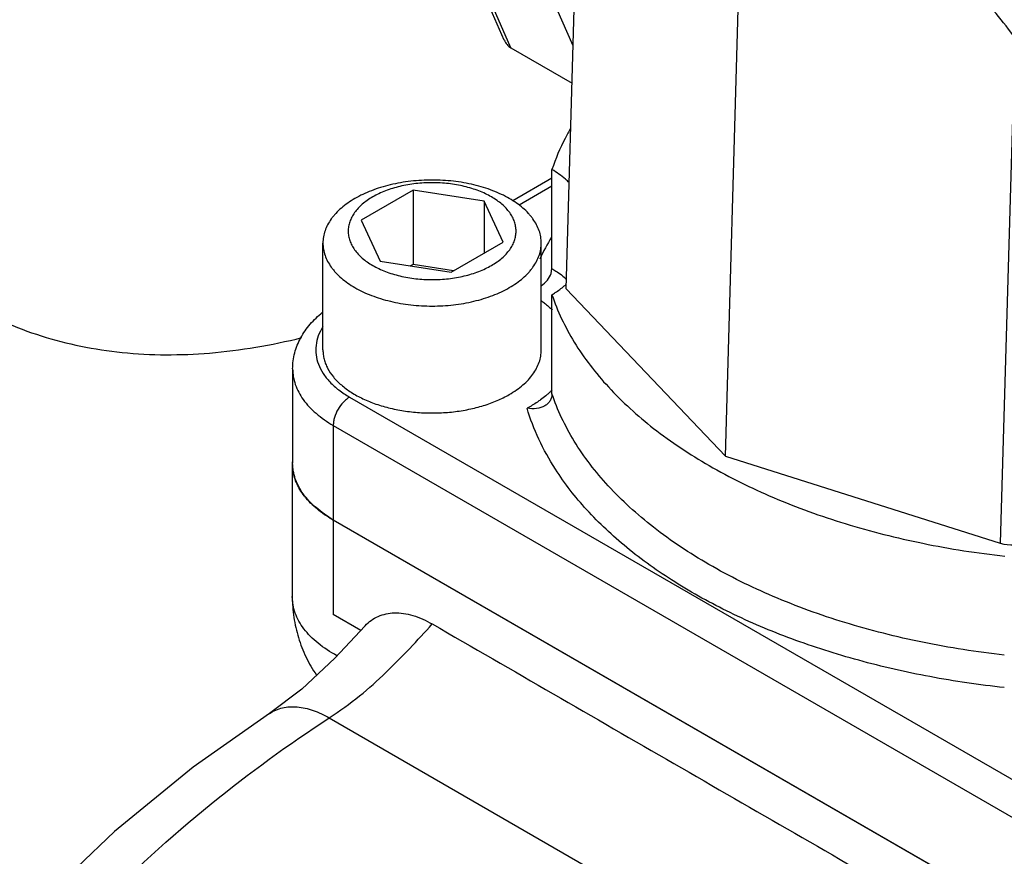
# Model space of a CAD drawing. Header units: inches. Extents: x 0 to 34, y 0 to 22.
# Tile 168 of 175: x 30.4 to 31.4, y 16.8 to 17.7. Entities that reach past the tile are written whole.
import ezdxf

# ---------------------------------------------------------------- set-up
doc = ezdxf.new("R2010")
doc.units = ezdxf.units.IN
doc.header["$LTSCALE"] = 1.87
doc.header["$MEASUREMENT"] = 0
for name, color, linetype in [('02___PRT_ALL_AXES', 7, 'CONTINUOUS'), ('3_ALL_AXES', 7, 'CONTINUOUS'), ('7_ALL_FEATURES', 7, 'CONTINUOUS')]:
    doc.layers.add(name, color=color, linetype=linetype)

msp = doc.modelspace()

# ---------------------------------------------------------------- linework, layer by layer
at = {"layer": '02___PRT_ALL_AXES', "color": 7, "linetype": 'Continuous'}
msp.add_open_spline([(30.298029, 17.410828), (30.310525, 17.403614), (30.336438, 17.390502), (30.377464, 17.375096), (30.420548, 17.363986), (30.481311, 17.354815), (30.562104, 17.354729), (30.626657, 17.365906), (30.659381, 17.374012)], degree=3, knots=[0, 0, 0, 0, 0.11632174, 0.23357009, 0.35263668, 0.47434242, 0.72821617, 1, 1, 1, 1], dxfattribs=at)
at = {"layer": '3_ALL_AXES', "color": 7, "linetype": 'Continuous'}
for p, q in [((30.649199, 17.238161), (30.649199, 17.093752)), ((30.693499, 17.176414), (30.693217, 17.176577)), ((31.430661, 16.750823), (30.693499, 17.176414))]:
    msp.add_line(p, q, dxfattribs=at)
for centre, radius, start, end in [((30.865605, 17.525117), 0.12293, 309.272431, 310.684422), ((30.699365, 17.23816), 0.050166, 178.161164, 179.99941), ((30.699823, 17.238177), 0.050624, 180.018275, 187.302806)]:
    msp.add_arc(centre, radius, start, end, dxfattribs=at)
for points, knots in [([(30.950286, 17.600619), (30.948209, 17.597002), (30.940413, 17.582666), (30.933978, 17.56758), (30.93012, 17.556063)], [0, 0, 0, 0, 0.25562066, 1, 1, 1, 1]), ([(30.948865, 17.541748), (30.947472, 17.543035), (30.94156, 17.548229), (30.935156, 17.552854), (30.93012, 17.556063)], [0, 0, 0, 0, 0.24093962, 1, 1, 1, 1]), ([(30.883965, 17.524579), (30.881167, 17.526194), (30.8753, 17.52925), (30.865989, 17.53322), (30.856051, 17.536646), (30.84193, 17.540487), (30.823344, 17.543698), (30.800448, 17.544983), (30.777553, 17.543698), (30.758967, 17.540487), (30.744846, 17.536646), (30.734908, 17.53322), (30.725597, 17.529249), (30.719729, 17.526193), (30.716932, 17.524578)], [0, 0, 0, 0, 0.05583994, 0.11420864, 0.17482332, 0.23740606, 0.36701712, 0.50000052, 0.63298385, 0.76259469, 0.82517729, 0.88579179, 0.94416028, 1, 1, 1, 1]), ([(30.864678, 17.526302), (30.862526, 17.527544), (30.858014, 17.529894), (30.850853, 17.532947), (30.84321, 17.535582), (30.83235, 17.538536), (30.818056, 17.541005), (30.800449, 17.541994), (30.782839, 17.541005), (30.765891, 17.538077), (30.752605, 17.534038), (30.742883, 17.529894), (30.736271, 17.52645), (30.730272, 17.522647), (30.724941, 17.518521), (30.720331, 17.514108), (30.716486, 17.509448), (30.713447, 17.504582), (30.711246, 17.499555), (30.709914, 17.494416), (30.709467, 17.489219), (30.709914, 17.484022), (30.711247, 17.478882), (30.713447, 17.473855), (30.716487, 17.46899), (30.720331, 17.46433), (30.724942, 17.459916), (30.730273, 17.455791), (30.734171, 17.453319), (30.73622, 17.452137)], [0, 0, 0, 0, 0.03254648, 0.06657009, 0.10190202, 0.13837949, 0.21392766, 0.29144114, 0.36895484, 0.44450203, 0.51627402, 0.5502876, 0.58284163, 0.61383799, 0.64322549, 0.67101297, 0.69727738, 0.72217268, 0.74593779, 0.76889153, 0.79142057, 0.81394969, 0.83690346, 0.86066846, 0.88556496, 0.91182732, 0.93961408, 0.96901233, 1, 1, 1, 1]), ([(30.716932, 17.524578), (30.714268, 17.52304), (30.709199, 17.519827), (30.702268, 17.514463), (30.697201, 17.509613), (30.69367, 17.505569), (30.690572, 17.501542), (30.687321, 17.496338), (30.68446, 17.489801), (30.682727, 17.48312), (30.682339, 17.478597), (30.682339, 17.476361)], [0, 0, 0, 0, 0.14856435, 0.28949234, 0.4227007, 0.48655672, 0.54866789, 0.66802232, 0.78195277, 0.89199394, 1, 1, 1, 1]), ([(30.73622, 17.452137), (30.738371, 17.450895), (30.742884, 17.448545), (30.750044, 17.445491), (30.757688, 17.442856), (30.768547, 17.439902), (30.782841, 17.437433), (30.800449, 17.436445), (30.818059, 17.437433), (30.835007, 17.440362), (30.848293, 17.4444), (30.858014, 17.448544), (30.864626, 17.451989), (30.870626, 17.455791), (30.875956, 17.459917), (30.880567, 17.46433), (30.884411, 17.46899), (30.887451, 17.473856), (30.889651, 17.478883), (30.890984, 17.484022), (30.89143, 17.489219), (30.890984, 17.494417), (30.889651, 17.499556), (30.887451, 17.504583), (30.884411, 17.509448), (30.880567, 17.514109), (30.875956, 17.518522), (30.870625, 17.522647), (30.866726, 17.525119), (30.864678, 17.526302)], [0, 0, 0, 0, 0.03254648, 0.06657009, 0.10190202, 0.13837949, 0.21392766, 0.29144114, 0.36895484, 0.44450203, 0.51627402, 0.5502876, 0.58284163, 0.61383799, 0.64322549, 0.67101297, 0.69727738, 0.72217268, 0.74593779, 0.76889153, 0.79142057, 0.81394969, 0.83690346, 0.86066846, 0.88556496, 0.91182732, 0.93961408, 0.96901233, 1, 1, 1, 1]), ([(30.918559, 17.476361), (30.918559, 17.478597), (30.91817, 17.48312), (30.916437, 17.489801), (30.913577, 17.496338), (30.910325, 17.501542), (30.907227, 17.50557), (30.903696, 17.509613), (30.898629, 17.514463), (30.891698, 17.519827), (30.886629, 17.523041), (30.883965, 17.524579)], [0, 0, 0, 0, 0.10800581, 0.21804678, 0.33197709, 0.45133147, 0.51344264, 0.5772987, 0.71050719, 0.85143539, 1, 1, 1, 1]), ([(30.682339, 17.476361), (30.682339, 17.474125), (30.682727, 17.469602), (30.68446, 17.462921), (30.687321, 17.456384), (30.690572, 17.45118), (30.69367, 17.447152), (30.697202, 17.443108), (30.702268, 17.438259), (30.709199, 17.432895), (30.714269, 17.429681), (30.716933, 17.428143)], [0, 0, 0, 0, 0.10800581, 0.21804678, 0.33197709, 0.45133147, 0.51344264, 0.5772987, 0.71050719, 0.85143539, 1, 1, 1, 1]), ([(30.883966, 17.428143), (30.886629, 17.429681), (30.891699, 17.432895), (30.89863, 17.438259), (30.903696, 17.443109), (30.907228, 17.447152), (30.910325, 17.45118), (30.913577, 17.456384), (30.916437, 17.462921), (30.91817, 17.469602), (30.918559, 17.474125), (30.918559, 17.476361)], [0, 0, 0, 0, 0.14856435, 0.28949234, 0.4227007, 0.48655672, 0.54866789, 0.66802232, 0.78195277, 0.89199394, 1, 1, 1, 1]), ([(30.716933, 17.428143), (30.71973, 17.426528), (30.725598, 17.423472), (30.734909, 17.419501), (30.744847, 17.416076), (30.758968, 17.412235), (30.777554, 17.409024), (30.800449, 17.407739), (30.823345, 17.409024), (30.841931, 17.412235), (30.856051, 17.416076), (30.86599, 17.419502), (30.875301, 17.423472), (30.881168, 17.426528), (30.883966, 17.428143)], [0, 0, 0, 0, 0.05583994, 0.11420864, 0.17482332, 0.23740606, 0.36701712, 0.50000052, 0.63298385, 0.76259469, 0.82517729, 0.88579179, 0.94416028, 1, 1, 1, 1]), ([(30.93012, 17.420367), (30.931301, 17.421119), (30.935871, 17.42412), (30.940273, 17.427377), (30.94342, 17.429952)], [0, 0, 0, 0, 0.25611972, 1, 1, 1, 1]), ([(30.93012, 17.420367), (30.93307, 17.411564), (30.94017, 17.39401), (30.958917, 17.359486), (30.99101, 17.318005), (31.040602, 17.273241), (31.100908, 17.233301), (31.170621, 17.198984), (31.248261, 17.170978), (31.332157, 17.149871), (31.390371, 17.140807), (31.420093, 17.137488)], [0, 0, 0, 0, 0.04695967, 0.09551197, 0.19836937, 0.31035643, 0.4320274, 0.56306323, 0.70246826, 0.84873225, 1, 1, 1, 1]), ([(30.65283, 17.219145), (30.652432, 17.220174), (30.650985, 17.224266), (30.65002, 17.228532), (30.649609, 17.231742)], [0, 0, 0, 0, 0.25426457, 1, 1, 1, 1]), ([(30.657471, 17.209678), (30.657011, 17.210448), (30.655267, 17.213502), (30.653773, 17.216701), (30.65283, 17.219145)], [0, 0, 0, 0, 0.25505424, 1, 1, 1, 1]), ([(30.664168, 17.200283), (30.663537, 17.201041), (30.661127, 17.20404), (30.658939, 17.207221), (30.657471, 17.209678)], [0, 0, 0, 0, 0.25616128, 1, 1, 1, 1]), ([(30.672997, 17.191144), (30.67219, 17.191873), (30.669091, 17.194764), (30.666185, 17.197864), (30.664168, 17.200283)], [0, 0, 0, 0, 0.25671548, 1, 1, 1, 1]), ([(30.682075, 17.183808), (30.681271, 17.184392), (30.67815, 17.186717), (30.675148, 17.189202), (30.672997, 17.191144)], [0, 0, 0, 0, 0.2553998, 1, 1, 1, 1]), ([(30.693217, 17.176577), (30.69224, 17.177144), (30.688436, 17.179414), (30.684744, 17.18187), (30.682075, 17.183808)], [0, 0, 0, 0, 0.25520923, 1, 1, 1, 1]), ([(30.728015, 17.06219), (30.73001, 17.064348), (30.734405, 17.068263), (30.742087, 17.07264), (30.750626, 17.07537), (30.759867, 17.076416), (30.769666, 17.075788), (30.783753, 17.072644), (30.794027, 17.067959), (30.800676, 17.064119)], [0, 0, 0, 0, 0.11204949, 0.22255532, 0.3346875, 0.45141262, 0.57505852, 0.7072954, 1, 1, 1, 1]), ([(30.689251, 16.962498), (30.700577, 16.969868), (30.721773, 16.985354), (30.75045, 17.010953), (30.776214, 17.03739), (30.792543, 17.055278), (30.800676, 17.064119)], [0, 0, 0, 0, 0.26805278, 0.51955494, 0.76170237, 1, 1, 1, 1]), ([(30.800676, 17.064119), (30.844251, 17.03895), (30.931371, 16.988567), (31.062052, 16.91304), (31.192772, 16.83764), (31.279926, 16.787418), (31.323485, 16.762282)], [0, 0, 0, 0, 0.2500736, 0.50012585, 0.75007881, 1, 1, 1, 1])]:
    msp.add_open_spline(points, degree=3, knots=knots, dxfattribs=at)
at = {"layer": '7_ALL_FEATURES', "color": 7, "linetype": 'Continuous'}
for p, q in [((30.878492, 17.696083), (30.710397, 18.081272)), ((30.885566, 17.68771), (30.716549, 18.075013)), ((30.952963, 17.689626), (30.808404, 18.020881)), ((31.117765, 17.245821), (31.137126, 17.918777)), ((30.945406, 17.426979), (30.957052, 17.831766)), ((31.430824, 17.698227), (31.415095, 17.15153)), ((30.885566, 17.68771), (30.951807, 17.649466)), ((30.93012, 17.448897), (30.93012, 17.556063)), ((30.93012, 17.546527), (30.887714, 17.522045)), ((30.93012, 17.538072), (30.89446, 17.517484)), ((30.779858, 17.533585), (30.723603, 17.501107)), ((30.779858, 17.533585), (30.779858, 17.453221)), ((30.856703, 17.521697), (30.779858, 17.533585)), ((30.856703, 17.521697), (30.856703, 17.465443)), ((30.877294, 17.477331), (30.856703, 17.521697)), ((30.723603, 17.501107), (30.744194, 17.456741)), ((30.682339, 17.360636), (30.682339, 17.476361)), ((30.82104, 17.444853), (30.877294, 17.477331)), ((30.918559, 17.360636), (30.918559, 17.476361)), ((30.744194, 17.456741), (30.82104, 17.444853)), ((30.779858, 17.453221), (30.77713, 17.451646)), ((30.823768, 17.446428), (30.779858, 17.453221)), ((30.929198, 17.443472), (30.93012, 17.448897)), ((30.93012, 17.313201), (30.93012, 17.420367)), ((31.117765, 17.245821), (30.945406, 17.426979)), ((30.649565, 17.340224), (30.649565, 17.238161)), ((30.711177, 17.309606), (31.449223, 16.883504)), ((30.693499, 17.278987), (30.693499, 17.176924)), ((30.693499, 17.278987), (31.431545, 16.852886)), ((31.117765, 17.245821), (31.415095, 17.15153)), ((30.693499, 17.176924), (31.431545, 16.750823)), ((30.693499, 17.176414), (30.693499, 17.074351)), ((30.723291, 17.057151), (30.693499, 17.074351)), ((30.624628, 16.967365), (30.624649, 16.967379)), ((30.689251, 16.962498), (31.148532, 16.697337))]:
    msp.add_line(p, q, dxfattribs=at)
for points in [[(30.728014, 17.062192), (30.695165, 17.027132), (30.659344, 16.9934), (30.624628, 16.967365)], [(30.624649, 16.967379), (30.542009, 16.9091), (30.456726, 16.839577), (30.375365, 16.76153), (30.304031, 16.67961)]]:
    msp.add_lwpolyline(points, dxfattribs=at)
for centre, radius, start, end in [((31.162211, 17.342247), 0.271756, 148.844485, 154.53274), ((30.860595, 17.387314), 0.098811, 311.003262, 313.158657), ((30.864133, 17.383559), 0.093651, 313.151343, 315.113581)]:
    msp.add_arc(centre, radius, start, end, dxfattribs=at)
msp.add_ellipse((31.427144, 17.164185), major_axis=(0.025007, 0.000012), ratio=0.57734183, start_param=-2.07381781, end_param=-0.78596433, dxfattribs=at)
for points, knots in [([(31.600678, 17.394647), (31.600679, 17.405685), (31.599713, 17.428194), (31.595607, 17.46232), (31.588869, 17.497194), (31.579579, 17.532515), (31.567828, 17.567988), (31.548938, 17.615285), (31.51996, 17.672718), (31.484713, 17.726532), (31.453199, 17.766542), (31.428355, 17.794457), (31.402412, 17.820164), (31.37558, 17.843438), (31.348079, 17.864059), (31.32907, 17.876151), (31.31951, 17.881671)], [0, 0, 0, 0, 0.05664525, 0.11546277, 0.1762402, 0.23876906, 0.30275877, 0.36787815, 0.49999665, 0.63211562, 0.69723557, 0.76122607, 0.82375593, 0.88453444, 0.94335325, 1, 1, 1, 1]), ([(31.541623, 17.394704), (31.541622, 17.404264), (31.540758, 17.423905), (31.537106, 17.453869), (31.531073, 17.484825), (31.522709, 17.51643), (31.512088, 17.548349), (31.494959, 17.591117), (31.468673, 17.643146), (31.436754, 17.691923), (31.408279, 17.728139), (31.385946, 17.753295), (31.362757, 17.776339), (31.338963, 17.797039), (31.31484, 17.81518), (31.298263, 17.825747), (31.289983, 17.830527)], [0, 0, 0, 0, 0.05487092, 0.11268329, 0.17309246, 0.23573111, 0.30018969, 0.36603409, 0.50000727, 0.6339795, 0.69982273, 0.76427969, 0.82691628, 0.88732299, 0.94513259, 1, 1, 1, 1]), ([(30.878519, 17.69602), (30.879272, 17.694283), (30.881177, 17.691072), (30.88402, 17.688602), (30.885566, 17.68771)], [0, 0, 0, 0, 0.51459165, 1, 1, 1, 1]), ([(30.93012, 17.448897), (30.931545, 17.447989), (30.93702, 17.444372), (30.942252, 17.44038), (30.945938, 17.437196)], [0, 0, 0, 0, 0.25758544, 1, 1, 1, 1]), ([(30.918586, 17.430213), (30.92101, 17.431916), (30.925333, 17.435784), (30.928327, 17.440841), (30.929201, 17.443468)], [0, 0, 0, 0, 0.51695561, 1, 1, 1, 1]), ([(30.918799, 17.413843), (30.919862, 17.413055), (30.923937, 17.409925), (30.927793, 17.406506), (30.930485, 17.403803)], [0, 0, 0, 0, 0.25755393, 1, 1, 1, 1]), ([(30.649565, 17.340224), (30.649565, 17.346016), (30.651106, 17.357703), (30.657793, 17.374168), (30.668206, 17.389031), (30.677066, 17.397494), (30.681877, 17.401404)], [0, 0, 0, 0, 0.24328841, 0.48858506, 0.73958204, 1, 1, 1, 1]), ([(30.682318, 17.385657), (30.680333, 17.382557), (30.677033, 17.376118), (30.674443, 17.365742), (30.674481, 17.355223), (30.677149, 17.344852), (30.682338, 17.334882), (30.689889, 17.325508), (30.699618, 17.316891), (30.707138, 17.311938), (30.711177, 17.309606)], [0, 0, 0, 0, 0.11980131, 0.23340644, 0.34485428, 0.45858692, 0.57861984, 0.70792008, 0.84819411, 1, 1, 1, 1]), ([(30.682339, 17.360636), (30.682339, 17.358961), (30.682555, 17.355588), (30.683524, 17.35057), (30.685131, 17.345611), (30.688164, 17.339), (30.693606, 17.330992), (30.702299, 17.322264), (30.713072, 17.314392), (30.725694, 17.307527), (30.739902, 17.301803), (30.755397, 17.297337), (30.771851, 17.294223), (30.788914, 17.292526), (30.806224, 17.292283), (30.82341, 17.293498), (30.840106, 17.296145), (30.855959, 17.30017), (30.870628, 17.305485), (30.879722, 17.309969), (30.883966, 17.312419)], [0, 0, 0, 0, 0.02133177, 0.04289207, 0.0648971, 0.0875418, 0.13531657, 0.18721724, 0.24365476, 0.30460264, 0.36969051, 0.43828806, 0.50957489, 0.58259955, 0.65633142, 0.72970884, 0.80168546, 0.8712784, 0.93761626, 1, 1, 1, 1]), ([(30.883966, 17.312419), (30.886629, 17.313957), (30.891699, 17.31717), (30.89863, 17.322535), (30.904625, 17.328273), (30.909624, 17.334332), (30.913577, 17.340659), (30.916438, 17.347196), (30.918171, 17.353877), (30.918559, 17.3584), (30.918559, 17.360636)], [0, 0, 0, 0, 0.14858555, 0.28950836, 0.42272323, 0.54864256, 0.66800173, 0.78193909, 0.89198783, 1, 1, 1, 1]), ([(30.649565, 17.340223), (30.649565, 17.337383), (30.65006, 17.331636), (30.653044, 17.320116), (30.660709, 17.305994), (30.674977, 17.29101), (30.686918, 17.282787), (30.693499, 17.278987)], [0, 0, 0, 0, 0.10819441, 0.21842542, 0.45147661, 0.71052505, 1, 1, 1, 1]), ([(30.925425, 17.312745), (30.924821, 17.312219), (30.922336, 17.310109), (30.919754, 17.308112), (30.917762, 17.306669)], [0, 0, 0, 0, 0.2454744, 1, 1, 1, 1]), ([(30.93012, 17.313201), (30.93012, 17.311889), (30.929776, 17.309271), (30.928228, 17.305638), (30.925751, 17.302542), (30.923641, 17.300928), (30.922503, 17.300234)], [0, 0, 0, 0, 0.2507764, 0.49746669, 0.7453804, 1, 1, 1, 1]), ([(31.419492, 17.030389), (31.389802, 17.033723), (31.331652, 17.04281), (31.247856, 17.063937), (31.17031, 17.091952), (31.100695, 17.126261), (31.04949, 17.160197), (31.014143, 17.189971), (30.983993, 17.219898), (30.958883, 17.252374), (30.940161, 17.286868), (30.933067, 17.304406), (30.93012, 17.313201)], [0, 0, 0, 0, 0.15125539, 0.29750403, 0.43688561, 0.56790041, 0.68955465, 0.74678504, 0.80162539, 0.90448377, 0.95304134, 1, 1, 1, 1]), ([(30.711177, 17.309606), (30.709969, 17.308908), (30.707581, 17.30723), (30.703101, 17.303046), (30.698375, 17.296584), (30.695142, 17.289261), (30.693759, 17.283289), (30.693499, 17.280382), (30.693499, 17.278987)], [0, 0, 0, 0, 0.11405212, 0.23753207, 0.49999839, 0.7624656, 0.88594658, 1, 1, 1, 1]), ([(30.917762, 17.306669), (30.916634, 17.305852), (30.911935, 17.302572), (30.907013, 17.299614), (30.903201, 17.297545)], [0, 0, 0, 0, 0.24309666, 1, 1, 1, 1]), ([(30.922503, 17.300234), (30.919798, 17.298584), (30.913283, 17.296544), (30.906575, 17.296893), (30.903201, 17.297545)], [0, 0, 0, 0, 0.47980814, 1, 1, 1, 1]), ([(30.933963, 17.231505), (30.927254, 17.241959), (30.915379, 17.263303), (30.90661, 17.28612), (30.903201, 17.297545)], [0, 0, 0, 0, 0.51025257, 1, 1, 1, 1]), ([(30.693499, 17.176924), (30.686915, 17.180725), (30.674972, 17.188951), (30.660704, 17.203937), (30.653042, 17.218059), (30.65006, 17.229576), (30.649565, 17.235321), (30.649565, 17.238161)], [0, 0, 0, 0, 0.28958167, 0.54863549, 0.7816377, 0.89183875, 1, 1, 1, 1]), ([(31.419384, 16.995295), (31.392462, 16.9982), (31.339526, 17.00593), (31.262603, 17.023462), (31.190182, 17.046534), (31.123446, 17.074769), (31.063473, 17.107725), (31.011232, 17.144898), (30.96759, 17.18571), (30.943909, 17.216008), (30.933963, 17.231505)], [0, 0, 0, 0, 0.14609014, 0.28829669, 0.42520561, 0.55563514, 0.67864983, 0.79369002, 0.90065095, 1, 1, 1, 1]), ([(30.649199, 17.093752), (30.649199, 17.086243), (30.650326, 17.071194), (30.655339, 17.049138), (30.663581, 17.028064), (30.671116, 17.014982), (30.67534, 17.008763)], [0, 0, 0, 0, 0.24983162, 0.49991685, 0.7498852, 1, 1, 1, 1]), ([(30.697433, 17.029816), (30.690246, 17.033677), (30.680158, 17.04018), (30.668694, 17.050556), (30.661712, 17.058591), (30.656184, 17.067014), (30.652175, 17.075746), (30.649745, 17.084692), (30.649199, 17.090757), (30.649199, 17.093752)], [0, 0, 0, 0, 0.29136296, 0.42516816, 0.55128573, 0.67046049, 0.7838358, 0.89301941, 1, 1, 1, 1]), ([(30.624649, 16.967379), (30.62677, 16.968776), (30.631289, 16.971192), (30.638659, 16.973554), (30.646492, 16.974656), (30.654689, 16.974519), (30.663161, 16.973195), (30.675022, 16.969822), (30.683647, 16.965733), (30.689251, 16.962498)], [0, 0, 0, 0, 0.11179331, 0.2240204, 0.33892944, 0.45832455, 0.58349154, 0.71520276, 1, 1, 1, 1]), ([(30.357287, 16.664204), (30.381854, 16.695298), (30.445582, 16.76813), (30.556076, 16.86917), (30.645056, 16.933737), (30.689251, 16.962498)], [0, 0, 0, 0, 0.26535411, 0.64691977, 1, 1, 1, 1])]:
    msp.add_open_spline(points, degree=3, knots=knots, dxfattribs=at)

doc.saveas('drawing.dxf')
